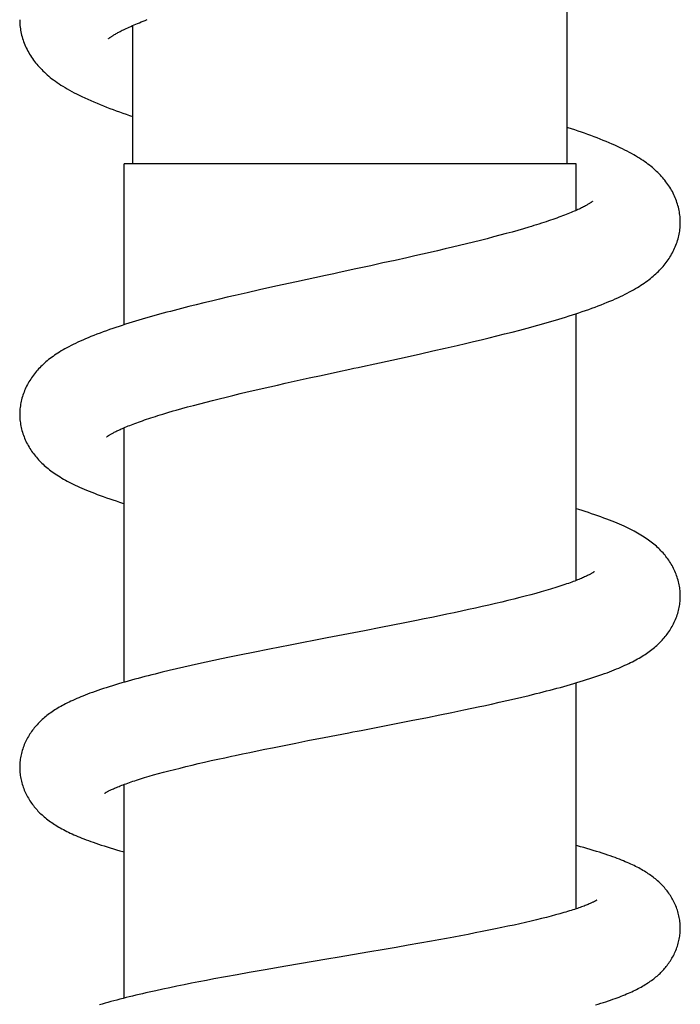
# Model space of a CAD drawing. Header units: millimetres. Extents: x 160 to 318, y 73 to 291.
# Tile 111 of 129: x 273.15 to 276.95, y 247.35 to 253.02. Entities that reach past the tile are written whole.
import ezdxf

# ---------------------------------------------------------------- set-up
doc = ezdxf.new("R2010")
doc.units = ezdxf.units.MM
doc.header["$LTSCALE"] = 30.734
doc.layers.get('0').update_dxf_attribs({"linetype": 'CONTINUOUS'})

msp = doc.modelspace()

# ---------------------------------------------------------------- linework, layer by layer
at = {"color": 7, "linetype": 'Continuous'}
for p, q in [((276.296, 252.1872), (276.296, 253.6671)), ((273.796, 252.1872), (273.796, 252.9828)), ((273.746, 251.2617), (273.746, 252.1872)), ((276.346, 252.1872), (273.746, 252.1872)), ((276.346, 251.9191), (276.346, 252.1872)), ((275.9779, 251.7951), (275.9437, 251.7856)), ((276.011, 251.8044), (275.9779, 251.7951)), ((276.043, 251.8136), (276.011, 251.8044)), ((276.074, 251.8228), (276.043, 251.8136)), ((275.757, 251.7372), (275.7169, 251.7273)), ((275.7962, 251.747), (275.757, 251.7372)), ((275.8346, 251.7568), (275.7962, 251.747)), ((275.872, 251.7665), (275.8346, 251.7568)), ((275.9084, 251.7761), (275.872, 251.7665)), ((275.9437, 251.7856), (275.9084, 251.7761)), ((275.5064, 251.6775), (275.4626, 251.6675)), ((275.5497, 251.6875), (275.5064, 251.6775)), ((275.5924, 251.6975), (275.5497, 251.6875)), ((275.6346, 251.7074), (275.5924, 251.6975)), ((275.6761, 251.7174), (275.6346, 251.7074)), ((275.7169, 251.7273), (275.6761, 251.7174)), ((275.305, 251.6322), (275.2356, 251.6169)), ((275.3733, 251.6474), (275.305, 251.6322)), ((275.4182, 251.6575), (275.3733, 251.6474)), ((275.4626, 251.6675), (275.4182, 251.6575)), ((275.1653, 251.6015), (275.0707, 251.581)), ((275.2356, 251.6169), (275.1653, 251.6015)), ((274.7379, 251.5089), (274.6191, 251.4829)), ((274.9044, 251.5451), (274.7379, 251.5089)), ((274.5246, 251.4618), (274.4545, 251.446)), ((274.6191, 251.4829), (274.5246, 251.4618)), ((274.2497, 251.3983), (274.2055, 251.3876)), ((274.2944, 251.4089), (274.2497, 251.3983)), ((274.3395, 251.4195), (274.2944, 251.4089)), ((274.3851, 251.4301), (274.3395, 251.4195)), ((274.4545, 251.446), (274.3851, 251.4301)), ((274.076, 251.3552), (274.0337, 251.3443)), ((274.1187, 251.3661), (274.076, 251.3552)), ((274.1619, 251.3769), (274.1187, 251.3661)), ((274.2055, 251.3876), (274.1619, 251.3769)), ((276.346, 249.7908), (276.346, 251.3254)), ((275.9789, 251.2198), (276.0219, 251.231)), ((275.7095, 251.1539), (275.7555, 251.1648)), ((275.7555, 251.1648), (275.8011, 251.1757)), ((275.8011, 251.1757), (275.8463, 251.1866)), ((275.8463, 251.1866), (275.891, 251.1976)), ((275.891, 251.1976), (275.9353, 251.2087)), ((275.9353, 251.2087), (275.9789, 251.2198)), ((275.4523, 251.0954), (275.5231, 251.1112)), ((275.5231, 251.1112), (275.5934, 251.1271)), ((275.5934, 251.1271), (275.6632, 251.1431)), ((275.6632, 251.1431), (275.7095, 251.1539)), ((275.189, 251.0377), (275.3571, 251.0743)), ((275.3571, 251.0743), (275.4523, 251.0954)), ((274.6739, 250.9253), (274.7419, 250.9404)), ((274.7419, 250.9404), (274.8107, 250.9556)), ((274.8107, 250.9556), (274.8801, 250.9707)), ((274.8801, 250.9707), (274.9738, 250.9911)), ((274.4553, 250.8753), (274.4977, 250.8852)), ((274.4977, 250.8852), (274.5409, 250.8952)), ((274.5409, 250.8952), (274.5847, 250.9052)), ((274.5847, 250.9052), (274.629, 250.9152)), ((274.629, 250.9152), (274.6739, 250.9253)), ((274.2183, 250.8173), (274.2556, 250.8268)), ((274.2556, 250.8268), (274.2938, 250.8364)), ((274.2938, 250.8364), (274.3329, 250.846)), ((274.3329, 250.846), (274.3729, 250.8557)), ((274.3729, 250.8557), (274.4137, 250.8655)), ((274.4137, 250.8655), (274.4553, 250.8753)), ((274.0455, 250.7706), (274.078, 250.7798)), ((274.078, 250.7798), (274.1116, 250.7891)), ((274.1116, 250.7891), (274.1462, 250.7984)), ((274.1462, 250.7984), (274.1818, 250.8078)), ((274.1818, 250.8078), (274.2183, 250.8173)), ((273.9692, 250.7481), (273.9988, 250.757)), ((273.746, 249.2056), (273.746, 250.6695)), ((276.0222, 249.6925), (275.9889, 249.6841)), ((276.0544, 249.7008), (276.0222, 249.6925)), ((276.0856, 249.7091), (276.0544, 249.7008)), ((276.1156, 249.7173), (276.0856, 249.7091)), ((276.1446, 249.7254), (276.1156, 249.7173)), ((276.1723, 249.7333), (276.1446, 249.7254)), ((275.8068, 249.641), (275.7675, 249.6322)), ((275.8452, 249.6498), (275.8068, 249.641)), ((275.8827, 249.6585), (275.8452, 249.6498)), ((275.9192, 249.6671), (275.8827, 249.6585)), ((275.9546, 249.6757), (275.9192, 249.6671)), ((275.9889, 249.6841), (275.9546, 249.6757)), ((275.5168, 249.5789), (275.473, 249.57)), ((275.56, 249.5878), (275.5168, 249.5789)), ((275.6027, 249.5967), (275.56, 249.5878)), ((275.6448, 249.6056), (275.6027, 249.5967)), ((275.6864, 249.6145), (275.6448, 249.6056)), ((275.7273, 249.6234), (275.6864, 249.6145)), ((275.7675, 249.6322), (275.7273, 249.6234)), ((275.2926, 249.534), (275.2229, 249.5203)), ((275.3613, 249.5475), (275.2926, 249.534)), ((275.4287, 249.561), (275.3613, 249.5475)), ((275.473, 249.57), (275.4287, 249.561)), ((275.1289, 249.502), (274.9153, 249.4608)), ((275.2229, 249.5203), (275.1289, 249.502)), ((274.7017, 249.4195), (274.5835, 249.3962)), ((274.9153, 249.4608), (274.7017, 249.4195)), ((274.4203, 249.3634), (274.3519, 249.3494)), ((274.4897, 249.3775), (274.4203, 249.3634)), ((274.5835, 249.3962), (274.4897, 249.3775)), ((274.1324, 249.3021), (274.0899, 249.2925)), ((274.1753, 249.3117), (274.1324, 249.3021)), ((274.2187, 249.3211), (274.1753, 249.3117)), ((274.2626, 249.3306), (274.2187, 249.3211)), ((274.307, 249.34), (274.2626, 249.3306)), ((274.3519, 249.3494), (274.307, 249.34)), ((274.0063, 249.2731), (273.9653, 249.2632)), ((274.0479, 249.2829), (274.0063, 249.2731)), ((274.0899, 249.2925), (274.0479, 249.2829)), ((276.346, 247.9028), (276.346, 249.2022)), ((276.0338, 249.1203), (276.0756, 249.1303)), ((275.8602, 249.0808), (275.9045, 249.0906)), ((275.9045, 249.0906), (275.9483, 249.1004)), ((275.9483, 249.1004), (275.9914, 249.1104)), ((275.9914, 249.1104), (276.0338, 249.1203)), ((275.4924, 249.0042), (275.5626, 249.0183)), ((275.5626, 249.0183), (275.6323, 249.0325)), ((275.6323, 249.0325), (275.7015, 249.0468)), ((275.7015, 249.0468), (275.7474, 249.0564)), ((275.7474, 249.0564), (275.7928, 249.0661)), ((275.2545, 248.9574), (275.3979, 248.9854)), ((275.3979, 248.9854), (275.4924, 249.0042)), ((274.5996, 248.8297), (274.6669, 248.8431)), ((274.6669, 248.8431), (274.7351, 248.8566)), ((274.7351, 248.8566), (274.804, 248.8702)), ((274.804, 248.8702), (274.8968, 248.8882)), ((274.3854, 248.7853), (274.4268, 248.7941)), ((274.4268, 248.7941), (274.4689, 248.8029)), ((274.4689, 248.8029), (274.5118, 248.8118)), ((274.5118, 248.8118), (274.5554, 248.8207)), ((274.5554, 248.8207), (274.5996, 248.8297)), ((274.1024, 248.7213), (274.1372, 248.7297)), ((274.1372, 248.7297), (274.173, 248.7381)), ((274.173, 248.7381), (274.2097, 248.7466)), ((274.2097, 248.7466), (274.2473, 248.7551)), ((274.2473, 248.7551), (274.2857, 248.7637)), ((274.2857, 248.7637), (274.325, 248.7723)), ((273.9165, 248.6728), (273.9444, 248.6806)), ((273.9444, 248.6806), (273.9736, 248.6885)), ((273.9736, 248.6885), (274.0041, 248.6965)), ((274.0041, 248.6965), (274.0357, 248.7047)), ((274.0357, 248.7047), (274.0685, 248.7129)), ((274.0685, 248.7129), (274.1024, 248.7213)), ((273.746, 247.3894), (273.746, 248.6184)), ((273.8647, 248.6577), (273.8899, 248.6651)), ((273.8899, 248.6651), (273.9165, 248.6728)), ((276.0556, 247.8248), (276.023, 247.8175)), ((276.0872, 247.8322), (276.0556, 247.8248)), ((276.1178, 247.8395), (276.0872, 247.8322)), ((276.1472, 247.8467), (276.1178, 247.8395)), ((276.1755, 247.8538), (276.1472, 247.8467)), ((276.2026, 247.8608), (276.1755, 247.8538)), ((276.2284, 247.8677), (276.2026, 247.8608)), ((276.2529, 247.8745), (276.2284, 247.8677)), ((275.8054, 247.7719), (275.7657, 247.7641)), ((275.8441, 247.7797), (275.8054, 247.7719)), ((275.882, 247.7873), (275.8441, 247.7797)), ((275.9188, 247.795), (275.882, 247.7873)), ((275.9546, 247.8025), (275.9188, 247.795)), ((275.9893, 247.81), (275.9546, 247.8025)), ((276.023, 247.8175), (275.9893, 247.81)), ((275.5138, 247.7172), (275.4476, 247.7053)), ((275.5572, 247.725), (275.5138, 247.7172)), ((275.6001, 247.7329), (275.5572, 247.725)), ((275.6424, 247.7407), (275.6001, 247.7329)), ((275.6842, 247.7485), (275.6424, 247.7407)), ((275.7253, 247.7563), (275.6842, 247.7485)), ((275.7657, 247.7641), (275.7253, 247.7563)), ((275.2424, 247.6696), (275.1487, 247.6536)), ((275.3118, 247.6816), (275.2424, 247.6696)), ((275.3803, 247.6935), (275.3118, 247.6816)), ((275.4476, 247.7053), (275.3803, 247.6935)), ((274.9122, 247.6135), (274.6761, 247.5733)), ((274.9832, 247.6255), (274.9122, 247.6135)), ((275.1487, 247.6536), (274.9832, 247.6255)), ((274.5587, 247.5529), (274.4658, 247.5366)), ((274.6761, 247.5733), (274.5587, 247.5529)), ((274.2198, 247.4915), (274.1767, 247.4832)), ((274.2634, 247.4997), (274.2198, 247.4915)), ((274.3297, 247.512), (274.2634, 247.4997)), ((274.3972, 247.5243), (274.3297, 247.512)), ((274.4658, 247.5366), (274.3972, 247.5243)), ((273.9291, 247.4324), (273.8899, 247.4237)), ((273.9689, 247.4411), (273.9291, 247.4324)), ((274.0094, 247.4496), (273.9689, 247.4411)), ((274.0504, 247.4581), (274.0094, 247.4496)), ((274.092, 247.4665), (274.0504, 247.4581)), ((274.1341, 247.4749), (274.092, 247.4665)), ((274.1767, 247.4832), (274.1341, 247.4749))]:
    msp.add_line(p, q, dxfattribs=at)
for points in [[(273.1459, 253.0158), (273.146, 253.0093), (273.1463, 253.0004), (273.1468, 252.9914), (273.1475, 252.9824), (273.1485, 252.9733), (273.1498, 252.9642), (273.1512, 252.955), (273.153, 252.9458), (273.155, 252.9365), (273.1572, 252.9272), (273.1597, 252.9178), (273.1624, 252.9085), (273.1654, 252.8992), (273.1686, 252.8899), (273.1721, 252.8807), (273.1758, 252.8716), (273.1798, 252.8625), (273.1839, 252.8535), (273.1883, 252.8445), (273.1929, 252.8356), (273.1978, 252.8268), (273.2028, 252.8181), (273.2081, 252.8095), (273.2136, 252.801), (273.2193, 252.7925), (273.2253, 252.7842), (273.2314, 252.776), (273.2377, 252.7679), (273.2442, 252.7599), (273.2509, 252.752), (273.2578, 252.7442), (273.265, 252.7364), (273.2724, 252.7288), (273.28, 252.7212), (273.2878, 252.7137), (273.296, 252.7062), (273.3043, 252.6988), (273.313, 252.6914), (273.3221, 252.684), (273.3314, 252.6767), (273.3411, 252.6693), (273.3511, 252.662), (273.3616, 252.6546), (273.3723, 252.6473), (273.3834, 252.6401), (273.3949, 252.6328), (273.4067, 252.6256), (273.419, 252.6183), (273.4318, 252.6111), (273.4451, 252.6037), (273.4589, 252.5963), (273.4734, 252.5889), (273.4884, 252.5813), (273.5042, 252.5737), (273.5206, 252.5659), (273.5375, 252.5582), (273.555, 252.5504), (273.5729, 252.5427), (273.5911, 252.5351), (273.6094, 252.5276), (273.6278, 252.5202), (273.6462, 252.5131), (273.6646, 252.5061), (273.6831, 252.4992), (273.7017, 252.4924), (273.7205, 252.4857), (273.7395, 252.479), (273.7587, 252.4724), (273.7781, 252.4658), (273.796, 252.4599)], [(273.6562, 252.906), (273.6563, 252.9061), (273.6565, 252.9062), (273.6568, 252.9065), (273.6573, 252.907), (273.658, 252.9076), (273.6589, 252.9083), (273.66, 252.9092), (273.6613, 252.9103), (273.6628, 252.9114), (273.6645, 252.9128), (273.6665, 252.9142), (273.6688, 252.9159), (273.6713, 252.9176), (273.6741, 252.9195), (273.6771, 252.9216), (273.6804, 252.9237), (273.684, 252.926), (273.6878, 252.9284), (273.692, 252.9309), (273.6964, 252.9335), (273.7011, 252.9362), (273.7061, 252.9391), (273.7114, 252.942), (273.7171, 252.9451), (273.7232, 252.9483), (273.7296, 252.9516), (273.7363, 252.9551), (273.7435, 252.9586), (273.751, 252.9623), (273.7588, 252.966), (273.7671, 252.9699), (273.7757, 252.9738), (273.7846, 252.9778), (273.7939, 252.9819), (273.8036, 252.986), (273.8135, 252.9903), (273.8238, 252.9945), (273.8344, 252.9988), (273.8452, 253.0032), (273.8564, 253.0076), (273.8679, 253.0121), (273.8798, 253.0166)], [(276.9459, 251.8509), (276.9458, 251.8575), (276.9455, 251.8662), (276.945, 251.8749), (276.9443, 251.8837), (276.9433, 251.8926), (276.9421, 251.9016), (276.9407, 251.9106), (276.939, 251.9196), (276.937, 251.9287), (276.9348, 251.9378), (276.9324, 251.9469), (276.9297, 251.956), (276.9268, 251.9651), (276.9237, 251.9742), (276.9203, 251.9832), (276.9167, 251.9921), (276.9128, 252.001), (276.9088, 252.0098), (276.9045, 252.0185), (276.9, 252.0271), (276.8953, 252.0357), (276.8904, 252.0441), (276.8854, 252.0524), (276.8801, 252.0606), (276.8746, 252.0687), (276.869, 252.0767), (276.8632, 252.0845), (276.8572, 252.0923), (276.851, 252.0999), (276.8446, 252.1075), (276.838, 252.1149), (276.8313, 252.1223), (276.8243, 252.1296), (276.8171, 252.1368), (276.8097, 252.144), (276.802, 252.1511), (276.7941, 252.1581), (276.786, 252.1651), (276.7776, 252.172), (276.7689, 252.179), (276.7599, 252.1858), (276.7506, 252.1927), (276.7411, 252.1995), (276.7313, 252.2062), (276.7212, 252.2129), (276.7108, 252.2196), (276.7001, 252.2262), (276.689, 252.2328), (276.6776, 252.2395), (276.6657, 252.2461), (276.6534, 252.2528), (276.6407, 252.2595), (276.6274, 252.2663), (276.6137, 252.2731), (276.5993, 252.28), (276.5845, 252.287), (276.5691, 252.294), (276.5532, 252.3011), (276.5368, 252.3081), (276.52, 252.3151), (276.5029, 252.3221), (276.4855, 252.3291), (276.4679, 252.3359), (276.4501, 252.3427), (276.4321, 252.3494), (276.414, 252.356), (276.3956, 252.3626), (276.3771, 252.3691), (276.3584, 252.3755), (276.3395, 252.3819), (276.3204, 252.3882), (276.3012, 252.3945), (276.296, 252.3961)], [(276.4414, 251.9719), (276.4414, 251.9719), (276.4414, 251.9719), (276.4412, 251.9717), (276.4408, 251.9714), (276.4403, 251.9709), (276.4396, 251.9704), (276.4387, 251.9696), (276.4375, 251.9688), (276.4362, 251.9678), (276.4346, 251.9666), (276.4328, 251.9654), (276.4308, 251.964), (276.4285, 251.9624), (276.4259, 251.9607), (276.4231, 251.9589), (276.42, 251.957), (276.4166, 251.9549), (276.4129, 251.9527), (276.4089, 251.9504), (276.4045, 251.9479), (276.3997, 251.9453), (276.3945, 251.9425), (276.389, 251.9396), (276.3832, 251.9367), (276.3772, 251.9337), (276.3709, 251.9306), (276.3643, 251.9274), (276.3573, 251.9242), (276.3501, 251.9209), (276.3425, 251.9175), (276.3345, 251.914), (276.3262, 251.9105), (276.3175, 251.9069), (276.3085, 251.9032), (276.2992, 251.8994), (276.2895, 251.8955), (276.2794, 251.8916), (276.269, 251.8877), (276.2583, 251.8837), (276.2472, 251.8796), (276.2358, 251.8755), (276.224, 251.8713), (276.2119, 251.8671), (276.1995, 251.8628), (276.1868, 251.8585), (276.1737, 251.8541), (276.1604, 251.8497), (276.1467, 251.8453), (276.1327, 251.8409), (276.1185, 251.8364), (276.1039, 251.8319), (276.0891, 251.8274), (276.074, 251.8228)], [(276.0219, 251.231), (276.0432, 251.2367), (276.0643, 251.2423), (276.0852, 251.2479), (276.1059, 251.2536), (276.1265, 251.2593), (276.1469, 251.265), (276.1672, 251.2708), (276.1874, 251.2766), (276.2074, 251.2824), (276.2273, 251.2883), (276.2471, 251.2942), (276.2668, 251.3002), (276.2863, 251.3063), (276.3057, 251.3124), (276.3249, 251.3185), (276.344, 251.3247), (276.3629, 251.331), (276.3817, 251.3374), (276.4004, 251.3438), (276.4191, 251.3504), (276.4376, 251.357), (276.4559, 251.3637), (276.4738, 251.3705), (276.4913, 251.3772), (276.5084, 251.384), (276.525, 251.3907), (276.5411, 251.3974), (276.5568, 251.4041), (276.572, 251.4108), (276.5867, 251.4175), (276.601, 251.4241), (276.6147, 251.4307), (276.628, 251.4372), (276.6408, 251.4437), (276.6532, 251.4502), (276.6651, 251.4566), (276.6767, 251.4631), (276.6879, 251.4695), (276.6987, 251.4759), (276.7092, 251.4823), (276.7193, 251.4887), (276.7292, 251.4952), (276.7387, 251.5016), (276.748, 251.5081), (276.757, 251.5147), (276.7658, 251.5213), (276.7742, 251.5279), (276.7824, 251.5345), (276.7904, 251.5412), (276.7982, 251.5479), (276.8057, 251.5547), (276.813, 251.5616), (276.82, 251.5685), (276.8269, 251.5755), (276.8336, 251.5825), (276.8401, 251.5896), (276.8464, 251.5969), (276.8525, 251.6042), (276.8585, 251.6116), (276.8643, 251.6191), (276.8699, 251.6268), (276.8754, 251.6346), (276.8808, 251.6425), (276.8859, 251.6506), (276.8909, 251.6588), (276.8957, 251.6671), (276.9004, 251.6755), (276.9048, 251.6841), (276.9091, 251.6928), (276.9131, 251.7016), (276.9169, 251.7105), (276.9205, 251.7194), (276.9239, 251.7284), (276.927, 251.7374), (276.9299, 251.7465), (276.9326, 251.7556), (276.935, 251.7646), (276.9371, 251.7737), (276.9391, 251.7827), (276.9407, 251.7917), (276.9422, 251.8007), (276.9434, 251.8096), (276.9443, 251.8184), (276.945, 251.8272), (276.9455, 251.8359), (276.9458, 251.8445), (276.9459, 251.8509)], [(275.0707, 251.581), (274.9758, 251.5605), (274.952, 251.5553), (274.9044, 251.5451)], [(274.0337, 251.3443), (274.0128, 251.3388), (273.9919, 251.3332), (273.9712, 251.3276), (273.9507, 251.322), (273.9303, 251.3164), (273.91, 251.3107), (273.8899, 251.305), (273.8699, 251.2993), (273.8501, 251.2936), (273.8306, 251.2878), (273.8112, 251.282), (273.792, 251.2761), (273.7731, 251.2703), (273.7543, 251.2644), (273.7358, 251.2584), (273.7174, 251.2524), (273.6991, 251.2463), (273.6809, 251.2401), (273.6627, 251.2339), (273.6445, 251.2274), (273.6263, 251.2208), (273.6082, 251.2141), (273.5904, 251.2074), (273.5729, 251.2005), (273.5558, 251.1937), (273.5394, 251.1869), (273.5236, 251.1803), (273.5085, 251.1737), (273.494, 251.1672), (273.4801, 251.1608), (273.4667, 251.1545), (273.4537, 251.1482), (273.4413, 251.1419), (273.4293, 251.1357), (273.4177, 251.1294), (273.4064, 251.1233), (273.3956, 251.1171), (273.3852, 251.1109), (273.3751, 251.1048), (273.3653, 251.0986), (273.3559, 251.0925), (273.3467, 251.0863), (273.3378, 251.0801), (273.3291, 251.0738), (273.3208, 251.0675), (273.3126, 251.0611), (273.3047, 251.0547), (273.297, 251.0482), (273.2895, 251.0417), (273.2822, 251.0351), (273.2751, 251.0284), (273.2682, 251.0217), (273.2615, 251.0149), (273.2551, 251.0081), (273.2488, 251.0011), (273.2426, 250.9941), (273.2367, 250.9869), (273.2309, 250.9797), (273.2253, 250.9724), (273.2198, 250.9649), (273.2144, 250.9573), (273.2093, 250.9495), (273.2043, 250.9417), (273.1994, 250.9337), (273.1948, 250.9256), (273.1903, 250.9174), (273.186, 250.9091), (273.1819, 250.9006), (273.178, 250.8921), (273.1743, 250.8835), (273.1708, 250.8748), (273.1675, 250.8661), (273.1645, 250.8573), (273.1616, 250.8485), (273.1591, 250.8396), (273.1567, 250.8307), (273.1546, 250.8219), (273.1527, 250.813), (273.1511, 250.8042), (273.1497, 250.7955), (273.1485, 250.7868), (273.1476, 250.7781), (273.1469, 250.7695), (273.1464, 250.761), (273.1461, 250.7526), (273.146, 250.7461)], [(274.9738, 250.9911), (275.0451, 251.0065), (275.0689, 251.0117), (275.0929, 251.0169), (275.1169, 251.0221), (275.189, 251.0377)], [(273.9988, 250.757), (274.0296, 250.7661), (274.0455, 250.7706)], [(273.146, 250.7461), (273.1461, 250.7399), (273.1464, 250.7315), (273.1468, 250.723), (273.1476, 250.7144), (273.1485, 250.7057), (273.1497, 250.697), (273.1511, 250.6883), (273.1527, 250.6795), (273.1546, 250.6706), (273.1567, 250.6618), (273.159, 250.6529), (273.1616, 250.644), (273.1644, 250.6352), (273.1675, 250.6264), (273.1708, 250.6176), (273.1743, 250.6089), (273.178, 250.6002), (273.1819, 250.5917), (273.186, 250.5833), (273.1903, 250.575), (273.1948, 250.5668), (273.1995, 250.5587), (273.2043, 250.5508), (273.2092, 250.543), (273.2143, 250.5354), (273.2196, 250.5279), (273.225, 250.5206), (273.2305, 250.5134), (273.2361, 250.5064), (273.2419, 250.4994), (273.2479, 250.4926), (273.254, 250.4858), (273.2603, 250.4791), (273.2668, 250.4725), (273.2735, 250.466), (273.2803, 250.4595), (273.2873, 250.4531), (273.2946, 250.4467), (273.302, 250.4405), (273.3096, 250.4343), (273.3174, 250.4281), (273.3255, 250.422), (273.3337, 250.416), (273.3422, 250.41), (273.3509, 250.404), (273.3598, 250.3981), (273.369, 250.3923), (273.3785, 250.3864), (273.3883, 250.3805), (273.3984, 250.3747), (273.4088, 250.3689), (273.4195, 250.363), (273.4305, 250.3572), (273.4418, 250.3514), (273.4535, 250.3456), (273.4654, 250.3398), (273.4777, 250.334), (273.4903, 250.3282), (273.5033, 250.3224), (273.5168, 250.3166), (273.5307, 250.3107), (273.5451, 250.3048), (273.5601, 250.2988), (273.5758, 250.2926), (273.5921, 250.2864), (273.6091, 250.2801), (273.6269, 250.2736), (273.6451, 250.2672), (273.6636, 250.2608), (273.6822, 250.2545), (273.7008, 250.2483), (273.7194, 250.2423), (273.7381, 250.2363), (273.746, 250.2339)], [(273.6459, 250.6166), (273.6459, 250.6166), (273.6459, 250.6167), (273.6461, 250.6168), (273.6465, 250.6171), (273.647, 250.6176), (273.6477, 250.6181), (273.6487, 250.6188), (273.6498, 250.6197), (273.6512, 250.6206), (273.6527, 250.6217), (273.6545, 250.6229), (273.6565, 250.6243), (273.6588, 250.6257), (273.6613, 250.6273), (273.664, 250.6289), (273.6669, 250.6307), (273.6701, 250.6326), (273.6735, 250.6345), (273.6771, 250.6366), (273.6811, 250.6387), (273.6853, 250.641), (273.6897, 250.6433), (273.6945, 250.6457), (273.6995, 250.6483), (273.7049, 250.6509), (273.7106, 250.6537), (273.7167, 250.6565), (273.7232, 250.6595), (273.73, 250.6626), (273.7373, 250.6658), (273.745, 250.6691), (273.753, 250.6725), (273.7614, 250.676), (273.7702, 250.6796), (273.7794, 250.6833), (273.7888, 250.687), (273.7986, 250.6907), (273.8087, 250.6945), (273.8191, 250.6984), (273.8298, 250.7023), (273.8408, 250.7062), (273.8522, 250.7102), (273.8638, 250.7142), (273.8758, 250.7183), (273.8881, 250.7224), (273.9008, 250.7266), (273.9138, 250.7308), (273.9272, 250.7351), (273.9408, 250.7394), (273.9549, 250.7437), (273.9692, 250.7481)], [(276.9459, 249.7013), (276.9458, 249.7076), (276.9455, 249.7159), (276.9451, 249.7243), (276.9444, 249.7327), (276.9434, 249.7412), (276.9423, 249.7498), (276.9409, 249.7584), (276.9393, 249.767), (276.9374, 249.7757), (276.9354, 249.7844), (276.933, 249.7931), (276.9305, 249.8018), (276.9277, 249.8104), (276.9247, 249.8191), (276.9215, 249.8276), (276.9181, 249.8361), (276.9145, 249.8445), (276.9107, 249.8528), (276.9067, 249.861), (276.9025, 249.8691), (276.8982, 249.877), (276.8936, 249.8849), (276.889, 249.8926), (276.8841, 249.9002), (276.8792, 249.9076), (276.874, 249.9149), (276.8688, 249.9221), (276.8634, 249.9291), (276.8579, 249.936), (276.8522, 249.9428), (276.8464, 249.9495), (276.8405, 249.956), (276.8343, 249.9626), (276.8281, 249.969), (276.8216, 249.9753), (276.8149, 249.9816), (276.8081, 249.9878), (276.8011, 249.994), (276.7939, 250.0001), (276.7865, 250.0061), (276.7789, 250.012), (276.771, 250.0179), (276.763, 250.0238), (276.7548, 250.0296), (276.7463, 250.0353), (276.7376, 250.041), (276.7286, 250.0467), (276.7194, 250.0524), (276.7099, 250.058), (276.7, 250.0636), (276.6899, 250.0692), (276.6795, 250.0749), (276.6687, 250.0805), (276.6576, 250.0861), (276.6462, 250.0917), (276.6345, 250.0972), (276.6224, 250.1028), (276.6099, 250.1085), (276.597, 250.1142), (276.5835, 250.1199), (276.5694, 250.1258), (276.5547, 250.1317), (276.5393, 250.1378), (276.5232, 250.1439), (276.5065, 250.1502), (276.4892, 250.1565), (276.4716, 250.1628), (276.4536, 250.169), (276.4354, 250.1751), (276.4171, 250.1812), (276.3989, 250.1871), (276.3805, 250.193), (276.3621, 250.1987), (276.346, 250.2036)], [(276.4531, 249.8428), (276.4531, 249.8428), (276.4529, 249.8427), (276.4526, 249.8424), (276.4521, 249.842), (276.4513, 249.8415), (276.4504, 249.8409), (276.4493, 249.8401), (276.4479, 249.8392), (276.4464, 249.8382), (276.4446, 249.837), (276.4425, 249.8357), (276.4403, 249.8344), (276.4377, 249.8329), (276.435, 249.8313), (276.4319, 249.8296), (276.4285, 249.8277), (276.4248, 249.8257), (276.4208, 249.8236), (276.4164, 249.8214), (276.4117, 249.8191), (276.4067, 249.8167), (276.4013, 249.8141), (276.3955, 249.8115), (276.3895, 249.8088), (276.3832, 249.806), (276.3766, 249.8032), (276.3697, 249.8003), (276.3625, 249.7974), (276.3549, 249.7943), (276.347, 249.7912), (276.3387, 249.788), (276.33, 249.7848), (276.321, 249.7814), (276.3116, 249.778), (276.3019, 249.7746), (276.2918, 249.7711), (276.2814, 249.7675), (276.2706, 249.7639), (276.2595, 249.7602), (276.248, 249.7565), (276.2362, 249.7527), (276.2241, 249.7489), (276.2116, 249.7451), (276.1988, 249.7412), (276.1857, 249.7373), (276.1723, 249.7333)], [(276.0756, 249.1303), (276.0963, 249.1354), (276.1167, 249.1404), (276.137, 249.1455), (276.1571, 249.1506), (276.1771, 249.1557), (276.197, 249.1609), (276.2168, 249.1661), (276.2364, 249.1713), (276.2559, 249.1766), (276.2753, 249.182), (276.2945, 249.1873), (276.3136, 249.1928), (276.3325, 249.1983), (276.3513, 249.2038), (276.3701, 249.2095), (276.3887, 249.2152), (276.4071, 249.221), (276.4252, 249.2268), (276.443, 249.2326), (276.4604, 249.2384), (276.4773, 249.2442), (276.4936, 249.2499), (276.5093, 249.2555), (276.5244, 249.2611), (276.5389, 249.2666), (276.5528, 249.2719), (276.5662, 249.2773), (276.5792, 249.2825), (276.5917, 249.2877), (276.6038, 249.2929), (276.6156, 249.2981), (276.627, 249.3033), (276.6382, 249.3084), (276.6491, 249.3136), (276.6597, 249.3188), (276.6701, 249.3241), (276.6802, 249.3293), (276.69, 249.3345), (276.6996, 249.3398), (276.7089, 249.3451), (276.718, 249.3504), (276.7268, 249.3558), (276.7354, 249.3611), (276.7438, 249.3665), (276.7519, 249.3719), (276.7599, 249.3774), (276.7676, 249.383), (276.7752, 249.3886), (276.7827, 249.3943), (276.7899, 249.4), (276.797, 249.4058), (276.804, 249.4118), (276.8108, 249.4178), (276.8174, 249.4238), (276.8238, 249.43), (276.8301, 249.4362), (276.8363, 249.4425), (276.8422, 249.4489), (276.848, 249.4554), (276.8537, 249.4619), (276.8592, 249.4685), (276.8645, 249.4753), (276.8698, 249.4822), (276.8749, 249.4892), (276.8799, 249.4964), (276.8848, 249.5037), (276.8896, 249.5112), (276.8942, 249.5189), (276.8987, 249.5267), (276.903, 249.5346), (276.9071, 249.5426), (276.9111, 249.5508), (276.9149, 249.5591), (276.9185, 249.5675), (276.9219, 249.5759), (276.925, 249.5845), (276.928, 249.5931), (276.9307, 249.6017), (276.9333, 249.6103), (276.9355, 249.619), (276.9376, 249.6276), (276.9394, 249.6363), (276.941, 249.6449), (276.9424, 249.6534), (276.9435, 249.6619), (276.9444, 249.6703), (276.9451, 249.6787), (276.9456, 249.687), (276.9458, 249.6953), (276.9459, 249.7013)], [(273.9653, 249.2632), (273.9451, 249.2583), (273.925, 249.2533), (273.9051, 249.2483), (273.8853, 249.2433), (273.8657, 249.2382), (273.8463, 249.2331), (273.8269, 249.228), (273.8078, 249.2228), (273.7888, 249.2176), (273.77, 249.2124), (273.7513, 249.2071), (273.7329, 249.2018), (273.7147, 249.1964), (273.6967, 249.1911), (273.6789, 249.1856), (273.6614, 249.1802), (273.6443, 249.1747), (273.6275, 249.1692), (273.611, 249.1638), (273.5951, 249.1583), (273.5796, 249.1529), (273.5646, 249.1476), (273.5502, 249.1423), (273.5363, 249.1371), (273.523, 249.1319), (273.5101, 249.1268), (273.4976, 249.1218), (273.4856, 249.1168), (273.4739, 249.1119), (273.4626, 249.1069), (273.4516, 249.102), (273.4409, 249.097), (273.4305, 249.0921), (273.4203, 249.0871), (273.4103, 249.0821), (273.4007, 249.0771), (273.3913, 249.0721), (273.3821, 249.067), (273.3732, 249.062), (273.3645, 249.0569), (273.356, 249.0517), (273.3478, 249.0466), (273.3398, 249.0414), (273.3319, 249.0361), (273.3243, 249.0308), (273.3168, 249.0254), (273.3095, 249.02), (273.3024, 249.0145), (273.2955, 249.009), (273.2887, 249.0033), (273.2821, 248.9976), (273.2757, 248.9919), (273.2694, 248.9861), (273.2633, 248.9802), (273.2573, 248.9742), (273.2515, 248.9681), (273.2458, 248.962), (273.2403, 248.9558), (273.2349, 248.9495), (273.2296, 248.943), (273.2245, 248.9365), (273.2194, 248.9298), (273.2145, 248.923), (273.2097, 248.916), (273.205, 248.9089), (273.2004, 248.9016), (273.196, 248.8942), (273.1917, 248.8867), (273.1875, 248.879), (273.1836, 248.8712), (273.1797, 248.8633), (273.1761, 248.8553), (273.1726, 248.8472), (273.1694, 248.8389), (273.1663, 248.8306), (273.1634, 248.8223), (273.1608, 248.8139), (273.1583, 248.8055), (273.1561, 248.797), (273.1541, 248.7886), (273.1524, 248.7802), (273.1508, 248.7718), (273.1495, 248.7635), (273.1484, 248.7551), (273.1475, 248.7469), (273.1468, 248.7387), (273.1463, 248.7306), (273.1461, 248.7225), (273.146, 248.7165)], [(275.7928, 249.0661), (275.8154, 249.071), (275.8602, 249.0808)], [(274.8968, 248.8882), (275.0384, 248.9156), (275.0623, 248.9202), (275.0862, 248.9249), (275.1102, 248.9295), (275.2545, 248.9574)], [(274.325, 248.7723), (274.3651, 248.781), (274.3854, 248.7853)], [(273.146, 248.7165), (273.1461, 248.7106), (273.1463, 248.7025), (273.1468, 248.6944), (273.1475, 248.6863), (273.1483, 248.6781), (273.1494, 248.6698), (273.1507, 248.6615), (273.1523, 248.6531), (273.154, 248.6447), (273.156, 248.6363), (273.1582, 248.6278), (273.1607, 248.6194), (273.1633, 248.611), (273.1662, 248.6027), (273.1692, 248.5944), (273.1725, 248.5862), (273.176, 248.578), (273.1796, 248.57), (273.1834, 248.5621), (273.1874, 248.5543), (273.1915, 248.5466), (273.1958, 248.5391), (273.2003, 248.5317), (273.2048, 248.5244), (273.2096, 248.5173), (273.2144, 248.5103), (273.2194, 248.5034), (273.2245, 248.4967), (273.2297, 248.4901), (273.2349, 248.4837), (273.2403, 248.4775), (273.2457, 248.4714), (273.2511, 248.4655), (273.2567, 248.4597), (273.2624, 248.454), (273.2682, 248.4484), (273.2743, 248.4428), (273.2805, 248.4371), (273.287, 248.4315), (273.2937, 248.426), (273.3005, 248.4205), (273.3076, 248.415), (273.3149, 248.4096), (273.3223, 248.4042), (273.3299, 248.3989), (273.3377, 248.3937), (273.3456, 248.3885), (273.3538, 248.3834), (273.3621, 248.3783), (273.3706, 248.3733), (273.3794, 248.3683), (273.3883, 248.3634), (273.3975, 248.3585), (273.407, 248.3536), (273.4166, 248.3487), (273.4265, 248.3439), (273.4367, 248.3391), (273.4471, 248.3342), (273.4577, 248.3295), (273.4687, 248.3247), (273.4799, 248.3199), (273.4915, 248.3151), (273.5034, 248.3103), (273.5157, 248.3054), (273.5284, 248.3005), (273.5416, 248.2956), (273.5553, 248.2906), (273.5695, 248.2855), (273.5842, 248.2804), (273.5995, 248.2752), (273.6154, 248.2699), (273.6318, 248.2646), (273.6489, 248.2592), (273.6665, 248.2538), (273.6846, 248.2483), (273.7029, 248.2428), (273.7214, 248.2375), (273.74, 248.2322), (273.746, 248.2305)], [(273.6337, 248.5665), (273.6337, 248.5665), (273.6338, 248.5666), (273.6342, 248.5668), (273.6347, 248.5672), (273.6354, 248.5677), (273.6363, 248.5683), (273.6374, 248.569), (273.6388, 248.5699), (273.6403, 248.5709), (273.642, 248.5719), (273.644, 248.5731), (273.6462, 248.5744), (273.6487, 248.5758), (273.6514, 248.5773), (273.6545, 248.5789), (273.6578, 248.5807), (273.6615, 248.5826), (273.6655, 248.5846), (273.6698, 248.5867), (273.6746, 248.5889), (273.6797, 248.5913), (273.6851, 248.5938), (273.6909, 248.5964), (273.697, 248.599), (273.7035, 248.6017), (273.7103, 248.6045), (273.7174, 248.6074), (273.7248, 248.6103), (273.7326, 248.6134), (273.7408, 248.6165), (273.7493, 248.6196), (273.7582, 248.6228), (273.7674, 248.6261), (273.7769, 248.6294), (273.7868, 248.6328), (273.7969, 248.6363), (273.8075, 248.6397), (273.8183, 248.6432), (273.8294, 248.6468), (273.8409, 248.6504), (273.8527, 248.654), (273.8647, 248.6577)], [(276.9459, 247.7915), (276.9458, 247.7975), (276.9456, 247.8054), (276.9451, 247.8133), (276.9444, 247.8214), (276.9436, 247.8295), (276.9425, 247.8376), (276.9412, 247.8458), (276.9397, 247.854), (276.9379, 247.8623), (276.936, 247.8706), (276.9338, 247.8788), (276.9314, 247.8871), (276.9288, 247.8953), (276.926, 247.9035), (276.923, 247.9116), (276.9198, 247.9196), (276.9164, 247.9275), (276.9129, 247.9354), (276.9092, 247.943), (276.9054, 247.9506), (276.9014, 247.958), (276.8972, 247.9653), (276.8929, 247.9724), (276.8885, 247.9795), (276.884, 247.9864), (276.8793, 247.9932), (276.8745, 247.9999), (276.8696, 248.0064), (276.8646, 248.0127), (276.8596, 248.0189), (276.8545, 248.0249), (276.8493, 248.0307), (276.844, 248.0365), (276.8386, 248.0421), (276.833, 248.0477), (276.8273, 248.0533), (276.8214, 248.0588), (276.8154, 248.0642), (276.8092, 248.0696), (276.8029, 248.0749), (276.7964, 248.0801), (276.7897, 248.0853), (276.783, 248.0903), (276.776, 248.0954), (276.7689, 248.1003), (276.7617, 248.1052), (276.7544, 248.11), (276.7468, 248.1148), (276.7391, 248.1195), (276.7312, 248.1241), (276.7232, 248.1288), (276.7149, 248.1334), (276.7064, 248.1379), (276.6976, 248.1425), (276.6887, 248.147), (276.6795, 248.1515), (276.6701, 248.156), (276.6604, 248.1605), (276.6504, 248.165), (276.6401, 248.1695), (276.6296, 248.174), (276.6186, 248.1786), (276.6073, 248.1832), (276.5955, 248.1879), (276.5832, 248.1926), (276.5704, 248.1974), (276.557, 248.2023), (276.543, 248.2073), (276.5283, 248.2124), (276.513, 248.2176), (276.4969, 248.2229), (276.4802, 248.2282), (276.463, 248.2337), (276.4453, 248.2391), (276.4273, 248.2445), (276.409, 248.2498), (276.3906, 248.2551), (276.3722, 248.2603), (276.3538, 248.2654), (276.346, 248.2675)], [(276.466, 247.9533), (276.466, 247.9533), (276.4659, 247.9532), (276.4655, 247.9529), (276.465, 247.9526), (276.4643, 247.9521), (276.4634, 247.9516), (276.4623, 247.9509), (276.461, 247.9501), (276.4596, 247.9493), (276.4579, 247.9483), (276.456, 247.9473), (276.4539, 247.9462), (276.4516, 247.9449), (276.449, 247.9436), (276.446, 247.9421), (276.4428, 247.9405), (276.4393, 247.9388), (276.4354, 247.937), (276.4312, 247.9351), (276.4266, 247.9331), (276.4217, 247.9309), (276.4164, 247.9287), (276.4108, 247.9264), (276.4049, 247.9241), (276.3987, 247.9216), (276.3922, 247.9191), (276.3853, 247.9166), (276.3782, 247.9139), (276.3707, 247.9113), (276.3628, 247.9085), (276.3547, 247.9057), (276.3461, 247.9028), (276.3372, 247.8999), (276.3279, 247.8969), (276.3183, 247.8938), (276.3082, 247.8907), (276.2979, 247.8876), (276.2871, 247.8844), (276.2761, 247.8811), (276.2647, 247.8778), (276.2529, 247.8745)], [(276.4577, 247.3501), (276.4741, 247.3551), (276.4895, 247.3599), (276.5043, 247.3646), (276.5184, 247.3692), (276.532, 247.3738), (276.5451, 247.3783), (276.5578, 247.3827), (276.5702, 247.3872), (276.5821, 247.3916), (276.5937, 247.396), (276.605, 247.4003), (276.616, 247.4047), (276.6266, 247.409), (276.637, 247.4134), (276.6472, 247.4178), (276.6571, 247.4222), (276.6668, 247.4266), (276.6762, 247.431), (276.6854, 247.4354), (276.6945, 247.4399), (276.7032, 247.4444), (276.7118, 247.4489), (276.7202, 247.4535), (276.7284, 247.4581), (276.7363, 247.4627), (276.7441, 247.4673), (276.7517, 247.472), (276.7591, 247.4768), (276.7663, 247.4816), (276.7733, 247.4864), (276.7802, 247.4913), (276.7869, 247.4962), (276.7935, 247.5012), (276.7998, 247.5062), (276.806, 247.5112), (276.812, 247.5163), (276.8178, 247.5215), (276.8235, 247.5266), (276.8291, 247.5319), (276.8345, 247.5372), (276.8398, 247.5426), (276.8451, 247.548), (276.8502, 247.5536), (276.8553, 247.5594), (276.8603, 247.5653), (276.8653, 247.5714), (276.8702, 247.5777), (276.875, 247.5841), (276.8798, 247.5907), (276.8844, 247.5975), (276.889, 247.6044), (276.8934, 247.6114), (276.8977, 247.6186), (276.9018, 247.6259), (276.9058, 247.6334), (276.9096, 247.6409), (276.9133, 247.6486), (276.9168, 247.6564), (276.9201, 247.6643), (276.9233, 247.6723), (276.9263, 247.6803), (276.929, 247.6884), (276.9316, 247.6966), (276.934, 247.7048), (276.9361, 247.7131), (276.9381, 247.7213), (276.9398, 247.7295), (276.9413, 247.7377), (276.9426, 247.7459), (276.9436, 247.754), (276.9445, 247.762), (276.9451, 247.77), (276.9456, 247.7779), (276.9458, 247.7858), (276.9459, 247.7915)], [(273.8899, 247.4237), (273.8706, 247.4193), (273.8514, 247.4149), (273.8325, 247.4105), (273.8137, 247.4061), (273.7951, 247.4016), (273.7766, 247.3971), (273.7584, 247.3925), (273.7403, 247.388), (273.7223, 247.3833), (273.7046, 247.3787), (273.6871, 247.374), (273.6699, 247.3693), (273.6531, 247.3646), (273.6368, 247.3599), (273.621, 247.3553), (273.6058, 247.3507)]]:
    msp.add_lwpolyline(points, dxfattribs=at)

doc.saveas('drawing.dxf')
